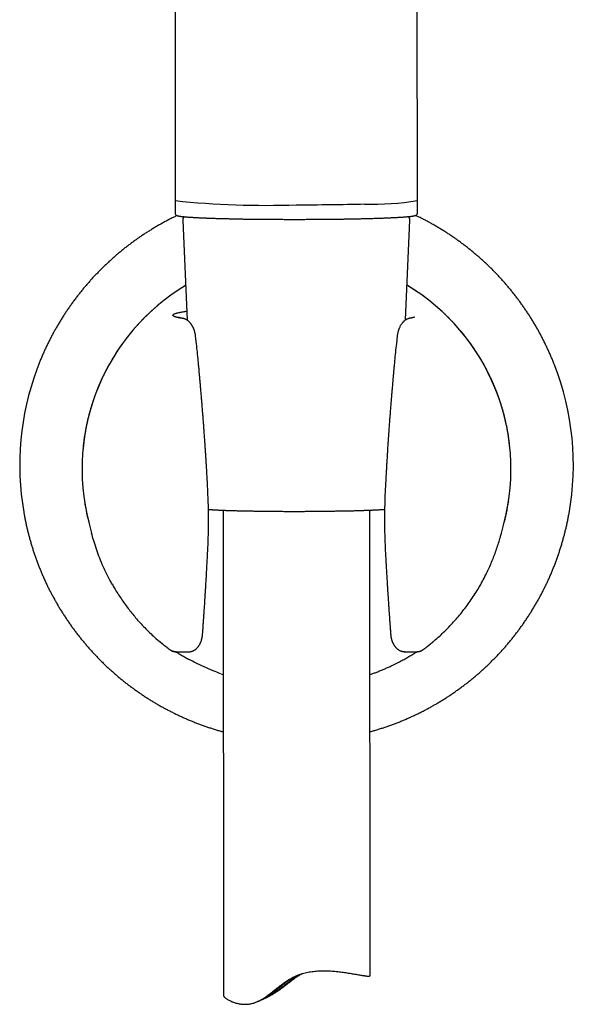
# Model space of a CAD drawing. Header units: millimetres. Extents: x 8 to 738, y 5 to 761.
# Tile 55 of 77: x 422 to 479, y 478 to 579. Entities that reach past the tile are written whole.
import ezdxf

# ---------------------------------------------------------------- set-up
doc = ezdxf.new("R2010")
doc.units = ezdxf.units.MM

msp = doc.modelspace()

# ---------------------------------------------------------------- linework, layer by layer
at = {"color": 7, "linetype": 'Continuous', "lineweight": 30}
for p, q in [((438.06, 625.36), (438.11, 560.4)), ((462.91, 560.42), (462.86, 625.38)), ((438.11, 560.6), (438.11, 559.1)), ((462.91, 559.12), (462.91, 560.62)), ((438.88, 558.38), (439.34, 548.16)), ((461.7, 548.18), (462.14, 558.4)), ((460.85, 546.54), (460.76, 545.76)), ((440.29, 545.75), (440.2, 546.53)), ((443.03, 528.7), (443.07, 478.96)), ((458.07, 481.03), (458.03, 528.71)), ((429.26, 527.45), (429.55, 526.35)), ((471.51, 526.34), (471.8, 527.44)), ((441.45, 524.64), (441.45, 524.64)), ((439.44, 514.19), (439.47, 514.19)), ((442.81, 511.94), (443.05, 511.85)), ((446.52, 478.37), (446.94, 478.56)), ((447.13, 478.64), (447.56, 478.83))]:
    msp.add_line(p, q, dxfattribs=at)
for centre, radius, start, end in [((447.35, 649.08), 89.16, 264.0536, 272.0328), ((450.54, 861.09), 301.11, 269.9942, 271.3263), ((458.41, 587.16), 27.12, 268.1001, 279.5523), ((450.51, 532.93), 21.94, 121.1011, 194.4545), ((450.55, 532.93), 21.94, 345.5055, 58.989), ((450.57, 533.32), 28.31, 349.9278, 21.2431), ((450.5, 533.32), 28.31, 159.7625, 189.8145), ((450.51, 532.97), 21.95, 188.716, 195.3529), ((450.56, 532.97), 21.95, 344.6765, 351.3138)]:
    msp.add_arc(centre, radius, start, end, dxfattribs=at)
for points, knots in [([(438.3, 558.87), (438.28, 558.86), (438.14, 558.8), (437.89, 558.67), (437.53, 558.49), (437.17, 558.3), (436.82, 558.11), (436.47, 557.91), (436.12, 557.71), (435.77, 557.5), (435.43, 557.29), (435.09, 557.08), (434.76, 556.85), (434.43, 556.63), (434.1, 556.4), (433.77, 556.16), (433.45, 555.92), (433.13, 555.68), (432.81, 555.43), (432.5, 555.17), (432.19, 554.92), (431.89, 554.65), (431.59, 554.39), (431.29, 554.12), (430.99, 553.84), (430.71, 553.56), (430.42, 553.28), (430.14, 552.99), (429.86, 552.7), (429.59, 552.41), (429.32, 552.11), (429.05, 551.8), (428.79, 551.5), (428.54, 551.19), (428.29, 550.87), (428.04, 550.56), (427.8, 550.24), (427.56, 549.91), (427.33, 549.58), (427.1, 549.25), (426.87, 548.92), (426.65, 548.58), (426.44, 548.24), (426.23, 547.9), (426.03, 547.55), (425.83, 547.2), (425.63, 546.85), (425.44, 546.5), (425.26, 546.14), (425.08, 545.78), (424.9, 545.42), (424.73, 545.05), (424.57, 544.69), (424.41, 544.32), (424.26, 543.94), (424.11, 543.57), (424, 543.29), (423.95, 543.14), (423.94, 543.11)], [0, 0, 0, 0, 0.002659, 0.021053, 0.039447, 0.05784, 0.076234, 0.094627, 0.113021, 0.131415, 0.149808, 0.168202, 0.186595, 0.204989, 0.223382, 0.241776, 0.260169, 0.278563, 0.296957, 0.31535, 0.333744, 0.352137, 0.370531, 0.388924, 0.407318, 0.425711, 0.444105, 0.462498, 0.480892, 0.499285, 0.517679, 0.536072, 0.554466, 0.572859, 0.591253, 0.609646, 0.62804, 0.646433, 0.664827, 0.68322, 0.701614, 0.720007, 0.738401, 0.756794, 0.775187, 0.793581, 0.811974, 0.830368, 0.848761, 0.867155, 0.885548, 0.903941, 0.922335, 0.940728, 0.959122, 0.977515, 0.995909, 1, 1, 1, 1]), ([(438.11, 559.1), (438.11, 559.1), (438.11, 559.08), (438.12, 559.06), (438.12, 559.02), (438.14, 559), (438.15, 558.97), (438.17, 558.95), (438.19, 558.93), (438.21, 558.92), (438.23, 558.91), (438.25, 558.89), (438.27, 558.88), (438.31, 558.87), (438.35, 558.86), (438.4, 558.84), (438.45, 558.83), (438.51, 558.82), (438.57, 558.81), (438.64, 558.8), (438.71, 558.79), (438.79, 558.78), (438.87, 558.77), (438.95, 558.76), (439.04, 558.75), (439.14, 558.75), (439.24, 558.74), (439.35, 558.73), (439.46, 558.72), (439.58, 558.71), (439.7, 558.7), (439.83, 558.7), (439.96, 558.69), (440.09, 558.68), (440.23, 558.67), (440.38, 558.66), (440.53, 558.66), (440.69, 558.65), (440.85, 558.64), (441.01, 558.64), (441.18, 558.63), (441.35, 558.62), (441.53, 558.61), (441.71, 558.61), (441.9, 558.6), (442.09, 558.6), (442.28, 558.59), (442.48, 558.58), (442.68, 558.58), (442.88, 558.57), (443.09, 558.57), (443.3, 558.56), (443.52, 558.56), (443.73, 558.55), (443.96, 558.55), (444.18, 558.54), (444.41, 558.54), (444.64, 558.53), (444.87, 558.53), (445.11, 558.52), (445.34, 558.52), (445.58, 558.52), (445.83, 558.51), (446.07, 558.51), (446.32, 558.51), (446.57, 558.5), (446.82, 558.5), (447.07, 558.5), (447.33, 558.5), (447.58, 558.49), (447.84, 558.49), (448.1, 558.49), (448.36, 558.49), (448.62, 558.49), (448.88, 558.49), (449.14, 558.49), (449.4, 558.48), (449.67, 558.48), (449.93, 558.48), (450.19, 558.48), (450.46, 558.48), (450.72, 558.48), (450.99, 558.48), (451.25, 558.48), (451.51, 558.49), (451.78, 558.49), (451.99, 558.49), (452.12, 558.49), (452.16, 558.49)], [0, 0, 0, 0, 0.00106, 0.00478, 0.008473, 0.012184, 0.015985, 0.019976, 0.024288, 0.029085, 0.034583, 0.041095, 0.049123, 0.059576, 0.074211, 0.088726, 0.102291, 0.116673, 0.130442, 0.143861, 0.157069, 0.170139, 0.183113, 0.196019, 0.208875, 0.221692, 0.23448, 0.247244, 0.25999, 0.272721, 0.285439, 0.298147, 0.310847, 0.323539, 0.336226, 0.348907, 0.361584, 0.374257, 0.386926, 0.399593, 0.412257, 0.424919, 0.437579, 0.450237, 0.462893, 0.475548, 0.488202, 0.500855, 0.513506, 0.526157, 0.538807, 0.551456, 0.564104, 0.576752, 0.589399, 0.602046, 0.614692, 0.627338, 0.639983, 0.652628, 0.665273, 0.677917, 0.690561, 0.703205, 0.715848, 0.728491, 0.741134, 0.753777, 0.76642, 0.779063, 0.791705, 0.804348, 0.81699, 0.829632, 0.842274, 0.854916, 0.867558, 0.8802, 0.892842, 0.905483, 0.918125, 0.930767, 0.943409, 0.956051, 0.968692, 0.981334, 0.993976, 1, 1, 1, 1]), ([(439.03, 558.76), (439.02, 558.75), (439.01, 558.74), (438.99, 558.71), (438.96, 558.68), (438.94, 558.64), (438.92, 558.59), (438.9, 558.54), (438.89, 558.49), (438.88, 558.43), (438.88, 558.4), (438.88, 558.38)], [0, 0, 0, 0, 0.047624, 0.164221, 0.27924, 0.393491, 0.507406, 0.633159, 0.7577, 0.880483, 1, 1, 1, 1]), ([(452.16, 558.49), (452.21, 558.49), (452.34, 558.49), (452.56, 558.49), (452.82, 558.49), (453.08, 558.49), (453.34, 558.5), (453.59, 558.5), (453.85, 558.5), (454.1, 558.5), (454.35, 558.51), (454.6, 558.51), (454.85, 558.51), (455.1, 558.52), (455.34, 558.52), (455.58, 558.53), (455.82, 558.53), (456.06, 558.53), (456.29, 558.54), (456.52, 558.54), (456.75, 558.55), (456.98, 558.55), (457.2, 558.56), (457.42, 558.56), (457.64, 558.57), (457.85, 558.57), (458.06, 558.58), (458.26, 558.59), (458.47, 558.59), (458.67, 558.6), (458.86, 558.6), (459.05, 558.61), (459.24, 558.62), (459.42, 558.62), (459.6, 558.63), (459.78, 558.64), (459.95, 558.65), (460.11, 558.65), (460.27, 558.66), (460.43, 558.67), (460.58, 558.68), (460.73, 558.68), (460.87, 558.69), (461.01, 558.7), (461.15, 558.71), (461.27, 558.72), (461.4, 558.72), (461.52, 558.73), (461.63, 558.74), (461.74, 558.75), (461.84, 558.76), (461.94, 558.77), (462.03, 558.78), (462.12, 558.79), (462.2, 558.79), (462.28, 558.8), (462.35, 558.81), (462.42, 558.82), (462.48, 558.83), (462.54, 558.84), (462.6, 558.85), (462.65, 558.87), (462.7, 558.88), (462.74, 558.89), (462.77, 558.91), (462.79, 558.92), (462.81, 558.93), (462.83, 558.95), (462.85, 558.97), (462.87, 558.99), (462.88, 559.01), (462.9, 559.04), (462.91, 559.07), (462.91, 559.1), (462.91, 559.12), (462.91, 559.12)], [0, 0, 0, 0, 0.007866, 0.022891, 0.037916, 0.052942, 0.067968, 0.082993, 0.098019, 0.113045, 0.128071, 0.143098, 0.158124, 0.173151, 0.188178, 0.203206, 0.218233, 0.233261, 0.24829, 0.263319, 0.278348, 0.293378, 0.308408, 0.323439, 0.33847, 0.353502, 0.368535, 0.383569, 0.398603, 0.413639, 0.428676, 0.443714, 0.458753, 0.473793, 0.488836, 0.50388, 0.518926, 0.533975, 0.549026, 0.56408, 0.579137, 0.594199, 0.609264, 0.624335, 0.639412, 0.654495, 0.669587, 0.684688, 0.6998, 0.714926, 0.730069, 0.745232, 0.760421, 0.775641, 0.790903, 0.806217, 0.821603, 0.837085, 0.852704, 0.868521, 0.884645, 0.901274, 0.918819, 0.938245, 0.94854, 0.957173, 0.964358, 0.970488, 0.975875, 0.980752, 0.985295, 0.98964, 0.994319, 0.998853, 1, 1, 1, 1]), ([(462.14, 558.4), (462.14, 558.41), (462.14, 558.44), (462.14, 558.49), (462.13, 558.54), (462.11, 558.59), (462.09, 558.63), (462.07, 558.67), (462.05, 558.71), (462.02, 558.75), (462.01, 558.76), (462, 558.77)], [0, 0, 0, 0, 0.0791554, 0.198833, 0.3169704, 0.4338352, 0.5497395, 0.6650394, 0.7801922, 0.8958543, 1, 1, 1, 1]), ([(476.95, 543.58), (476.93, 543.63), (476.86, 543.81), (476.74, 544.11), (476.58, 544.48), (476.42, 544.85), (476.25, 545.22), (476.08, 545.58), (475.91, 545.94), (475.72, 546.3), (475.54, 546.66), (475.35, 547.01), (475.15, 547.36), (474.95, 547.71), (474.74, 548.05), (474.53, 548.4), (474.31, 548.74), (474.09, 549.07), (473.86, 549.4), (473.63, 549.73), (473.4, 550.06), (473.16, 550.38), (472.91, 550.7), (472.66, 551.02), (472.41, 551.33), (472.15, 551.64), (471.89, 551.94), (471.62, 552.24), (471.35, 552.54), (471.08, 552.83), (470.8, 553.12), (470.52, 553.41), (470.23, 553.69), (469.94, 553.97), (469.64, 554.24), (469.34, 554.51), (469.04, 554.77), (468.73, 555.03), (468.42, 555.29), (468.11, 555.54), (467.79, 555.79), (467.47, 556.03), (467.15, 556.27), (466.82, 556.5), (466.49, 556.73), (466.15, 556.96), (465.82, 557.17), (465.48, 557.39), (465.13, 557.6), (464.79, 557.8), (464.44, 558), (464.09, 558.2), (463.73, 558.39), (463.37, 558.57), (463.04, 558.74), (462.82, 558.84), (462.72, 558.89)], [0, 0, 0, 0, 0.008276, 0.027059, 0.045842, 0.064625, 0.083408, 0.102191, 0.120973, 0.139756, 0.158539, 0.177322, 0.196105, 0.214888, 0.233671, 0.252453, 0.271236, 0.290019, 0.308802, 0.327585, 0.346368, 0.365151, 0.383934, 0.402717, 0.421499, 0.440282, 0.459065, 0.477848, 0.496631, 0.515414, 0.534197, 0.55298, 0.571763, 0.590546, 0.609329, 0.628112, 0.646895, 0.665678, 0.68446, 0.703243, 0.722026, 0.740809, 0.759592, 0.778375, 0.797158, 0.815941, 0.834724, 0.853507, 0.87229, 0.891073, 0.909856, 0.928639, 0.947422, 0.966205, 0.984988, 1, 1, 1, 1]), ([(439.18, 551.72), (439.09, 551.67), (438.91, 551.55), (438.62, 551.37), (438.33, 551.18), (438.03, 550.98), (437.74, 550.78), (437.46, 550.57), (437.17, 550.35), (436.89, 550.14), (436.62, 549.92), (436.35, 549.69), (436.08, 549.46), (435.81, 549.22), (435.55, 548.98), (435.3, 548.74), (435.04, 548.49), (434.79, 548.24), (434.55, 547.99), (434.31, 547.73), (434.07, 547.46), (433.84, 547.2), (433.61, 546.92), (433.39, 546.65), (433.17, 546.37), (432.95, 546.09), (432.74, 545.81), (432.54, 545.52), (432.34, 545.23), (432.14, 544.93), (431.95, 544.63), (431.76, 544.33), (431.58, 544.03), (431.41, 543.72), (431.23, 543.41), (431.07, 543.1), (430.91, 542.78), (430.75, 542.47), (430.6, 542.15), (430.45, 541.82), (430.31, 541.5), (430.18, 541.17), (430.05, 540.84), (429.92, 540.51), (429.8, 540.18), (429.69, 539.85), (429.58, 539.51), (429.47, 539.17), (429.38, 538.83), (429.28, 538.49), (429.2, 538.14), (429.12, 537.8), (429.04, 537.45), (428.97, 537.11), (428.91, 536.76), (428.85, 536.41), (428.79, 536.06), (428.75, 535.71), (428.7, 535.36), (428.68, 535.12), (428.67, 535.01), (428.67, 535.01)], [0, 0, 0, 0, 0.01472, 0.032004, 0.049289, 0.066574, 0.083859, 0.101143, 0.118428, 0.135713, 0.152997, 0.170282, 0.187567, 0.204852, 0.222136, 0.239421, 0.256706, 0.27399, 0.291275, 0.308559, 0.325844, 0.343129, 0.360413, 0.377698, 0.394983, 0.412267, 0.429552, 0.446836, 0.464121, 0.481406, 0.49869, 0.515975, 0.533259, 0.550544, 0.567828, 0.585113, 0.602398, 0.619682, 0.636967, 0.654251, 0.671536, 0.68882, 0.706105, 0.723389, 0.740674, 0.757958, 0.775243, 0.792527, 0.809812, 0.827096, 0.844381, 0.861665, 0.87895, 0.896234, 0.913519, 0.930803, 0.948088, 0.965372, 0.982657, 0.999941, 1, 1, 1, 1]), ([(472.37, 535.26), (472.36, 535.31), (472.35, 535.47), (472.31, 535.74), (472.27, 536.09), (472.21, 536.44), (472.15, 536.79), (472.09, 537.14), (472.02, 537.49), (471.94, 537.83), (471.86, 538.18), (471.77, 538.52), (471.68, 538.86), (471.58, 539.2), (471.48, 539.54), (471.37, 539.88), (471.25, 540.21), (471.13, 540.54), (471.01, 540.88), (470.88, 541.2), (470.74, 541.53), (470.6, 541.86), (470.45, 542.18), (470.3, 542.5), (470.14, 542.81), (469.98, 543.13), (469.81, 543.44), (469.64, 543.75), (469.46, 544.06), (469.28, 544.36), (469.1, 544.66), (468.9, 544.96), (468.71, 545.25), (468.51, 545.55), (468.3, 545.83), (468.09, 546.12), (467.87, 546.4), (467.66, 546.68), (467.43, 546.95), (467.2, 547.22), (466.97, 547.49), (466.73, 547.75), (466.49, 548.01), (466.25, 548.27), (466, 548.52), (465.74, 548.76), (465.49, 549.01), (465.23, 549.25), (464.96, 549.48), (464.69, 549.71), (464.42, 549.94), (464.14, 550.16), (463.86, 550.38), (463.58, 550.59), (463.29, 550.8), (463, 551), (462.71, 551.2), (462.41, 551.39), (462.13, 551.57), (461.94, 551.68), (461.86, 551.74)], [0, 0, 0, 0, 0.006444, 0.023919, 0.041395, 0.05887, 0.076346, 0.093821, 0.111297, 0.128772, 0.146248, 0.163723, 0.181199, 0.198675, 0.21615, 0.233626, 0.251101, 0.268577, 0.286052, 0.303528, 0.321003, 0.338479, 0.355954, 0.37343, 0.390906, 0.408381, 0.425857, 0.443332, 0.460808, 0.478283, 0.495759, 0.513235, 0.53071, 0.548186, 0.565662, 0.583137, 0.600613, 0.618088, 0.635564, 0.65304, 0.670515, 0.687991, 0.705467, 0.722942, 0.740418, 0.757894, 0.775369, 0.792845, 0.810321, 0.827796, 0.845272, 0.862748, 0.880224, 0.897699, 0.915175, 0.932651, 0.950127, 0.967602, 0.985078, 1, 1, 1, 1]), ([(438.71, 548.35), (438.65, 548.36), (438.53, 548.39), (438.38, 548.42), (438.24, 548.46), (438.13, 548.49), (438.04, 548.53), (437.97, 548.56), (437.92, 548.6), (437.89, 548.63), (437.88, 548.67), (437.89, 548.71), (437.93, 548.74), (437.98, 548.78), (438.05, 548.81), (438.15, 548.85), (438.26, 548.88), (438.39, 548.92), (438.55, 548.95), (438.72, 548.99), (438.91, 549.02), (439.1, 549.05), (439.24, 549.07), (439.3, 549.08)], [0, 0, 0, 0, 0.048179, 0.096326, 0.144527, 0.192867, 0.241429, 0.290297, 0.338409, 0.386433, 0.434446, 0.482525, 0.530748, 0.579189, 0.627584, 0.67577, 0.723823, 0.771822, 0.819841, 0.86796, 0.916754, 0.965246, 1, 1, 1, 1]), ([(438.89, 548.34), (438.87, 548.34), (438.83, 548.35), (438.78, 548.36), (438.73, 548.37), (438.7, 548.38), (438.67, 548.38), (438.64, 548.39), (438.62, 548.39), (438.6, 548.4), (438.58, 548.4), (438.57, 548.41), (438.55, 548.41), (438.53, 548.42), (438.51, 548.42), (438.5, 548.42), (438.49, 548.43), (438.48, 548.43), (438.47, 548.43), (438.46, 548.44), (438.45, 548.44), (438.43, 548.45), (438.43, 548.45), (438.43, 548.45), (438.43, 548.45)], [0, 0, 0, 0, 0.076387, 0.145236, 0.206557, 0.260353, 0.306776, 0.348783, 0.387503, 0.420107, 0.450343, 0.483338, 0.520674, 0.562359, 0.605878, 0.64391, 0.675967, 0.70367, 0.73433, 0.768836, 0.805806, 0.896028, 0.990319, 1, 1, 1, 1]), ([(440.2, 546.53), (440.19, 546.58), (440.18, 546.68), (440.15, 546.81), (440.12, 546.92), (440.1, 547.01), (440.08, 547.09), (440.05, 547.16), (440.03, 547.23), (440, 547.3), (439.97, 547.36), (439.94, 547.43), (439.91, 547.49), (439.88, 547.55), (439.84, 547.61), (439.81, 547.67), (439.77, 547.73), (439.73, 547.79), (439.67, 547.87), (439.59, 547.95), (439.49, 548.04), (439.39, 548.13), (439.29, 548.19), (439.22, 548.22), (439.18, 548.25), (439.13, 548.27), (439.09, 548.28), (439.06, 548.3), (439.03, 548.3), (439.01, 548.31), (439, 548.31), (438.99, 548.31), (438.99, 548.31), (438.98, 548.32), (438.98, 548.32), (438.98, 548.32), (438.97, 548.32), (438.96, 548.32), (438.95, 548.32), (438.93, 548.33), (438.91, 548.34), (438.89, 548.34), (438.89, 548.34)], [0, 0, 0, 0, 0.058192, 0.109983, 0.154225, 0.190203, 0.21759, 0.245568, 0.27572, 0.308157, 0.338586, 0.364286, 0.39235, 0.425, 0.454186, 0.479153, 0.512078, 0.547842, 0.575101, 0.637332, 0.687524, 0.754329, 0.806944, 0.828886, 0.851597, 0.874455, 0.889587, 0.902804, 0.913447, 0.92148, 0.924878, 0.928139, 0.934373, 0.936668, 0.937706, 0.938744, 0.941041, 0.943935, 0.95217, 0.964135, 0.980041, 1, 1, 1, 1]), ([(462.15, 548.36), (462.15, 548.36), (462.13, 548.35), (462.11, 548.35), (462.09, 548.34), (462.08, 548.34), (462.07, 548.34), (462.06, 548.33), (462.06, 548.33), (462.05, 548.33), (462.05, 548.33), (462.05, 548.33), (462.04, 548.33), (462.03, 548.33), (462.01, 548.32), (461.98, 548.31), (461.95, 548.3), (461.9, 548.28), (461.84, 548.25), (461.77, 548.22), (461.71, 548.18), (461.65, 548.14), (461.59, 548.1), (461.54, 548.05), (461.5, 548.01), (461.45, 547.97), (461.4, 547.92), (461.34, 547.84), (461.27, 547.75), (461.19, 547.63), (461.13, 547.51), (461.08, 547.4), (461.04, 547.31), (461.01, 547.24), (460.99, 547.17), (460.96, 547.1), (460.94, 547.03), (460.92, 546.94), (460.89, 546.83), (460.87, 546.69), (460.85, 546.6), (460.85, 546.54)], [0, 0, 0, 0, 0.01996, 0.035867, 0.047834, 0.05607, 0.058966, 0.061263, 0.062301, 0.063339, 0.065634, 0.071868, 0.075129, 0.078526, 0.086558, 0.097202, 0.110417, 0.125544, 0.159818, 0.193049, 0.220473, 0.245665, 0.282957, 0.312537, 0.335464, 0.362698, 0.39364, 0.424932, 0.487968, 0.545843, 0.60768, 0.661407, 0.691837, 0.724274, 0.754428, 0.782405, 0.809793, 0.845772, 0.890015, 0.941807, 1, 1, 1, 1]), ([(462.61, 548.47), (462.61, 548.47), (462.61, 548.47), (462.61, 548.46), (462.6, 548.46), (462.59, 548.46), (462.58, 548.46), (462.57, 548.45), (462.56, 548.45), (462.55, 548.45), (462.54, 548.44), (462.52, 548.44), (462.5, 548.43), (462.49, 548.43), (462.47, 548.42), (462.45, 548.42), (462.43, 548.41), (462.41, 548.41), (462.38, 548.4), (462.35, 548.4), (462.31, 548.39), (462.27, 548.38), (462.21, 548.37), (462.17, 548.36), (462.15, 548.36)], [0, 0, 0, 0, 0.02933, 0.079305, 0.128198, 0.175894, 0.222381, 0.26597, 0.303632, 0.331111, 0.363798, 0.40223, 0.445245, 0.485425, 0.521427, 0.559123, 0.595506, 0.635711, 0.67974, 0.728104, 0.78341, 0.847159, 0.919352, 1, 1, 1, 1]), ([(440.47, 543.98), (440.44, 544.28), (440.39, 544.87), (440.32, 545.45), (440.29, 545.75)], [0, 0, 0, 0, 0.499706, 1, 1, 1, 1]), ([(460.76, 545.76), (460.72, 545.47), (460.66, 544.88), (460.6, 544.29), (460.57, 544)], [0, 0, 0, 0, 0.5002936, 1, 1, 1, 1]), ([(441.45, 530.78), (441.44, 530.97), (441.42, 531.36), (441.39, 531.93), (441.36, 532.47), (441.33, 532.99), (441.3, 533.48), (441.27, 533.94), (441.24, 534.36), (441.21, 534.76), (441.19, 535.13), (441.17, 535.48), (441.14, 535.81), (441.12, 536.12), (441.1, 536.4), (441.08, 536.67), (441.06, 536.92), (441.04, 537.26), (441.01, 537.69), (440.97, 538.18), (440.93, 538.66), (440.9, 539.12), (440.86, 539.59), (440.82, 540.07), (440.78, 540.54), (440.74, 540.96), (440.71, 541.35), (440.69, 541.63), (440.67, 541.81), (440.66, 541.92), (440.65, 542.02), (440.64, 542.12), (440.63, 542.2), (440.63, 542.27), (440.62, 542.33), (440.62, 542.37), (440.62, 542.4), (440.62, 542.42), (440.61, 542.43), (440.61, 542.45), (440.61, 542.47), (440.61, 542.52), (440.6, 542.58), (440.59, 542.66), (440.58, 542.76), (440.57, 542.88), (440.56, 543.02), (440.55, 543.18), (440.53, 543.36), (440.51, 543.55), (440.49, 543.76), (440.48, 543.91), (440.47, 543.98)], [0, 0, 0, 0, 0.0447625, 0.0876383, 0.1286275, 0.1677303, 0.204947, 0.2402777, 0.2718622, 0.3017703, 0.3300021, 0.3565576, 0.3814366, 0.4046391, 0.426165, 0.4460141, 0.464924, 0.4840561, 0.5223261, 0.5615101, 0.5959762, 0.6311216, 0.6669478, 0.7033683, 0.7389131, 0.7730559, 0.800652, 0.8272583, 0.8354158, 0.8434755, 0.8514374, 0.8589454, 0.8654103, 0.8705625, 0.874771, 0.8780358, 0.8798649, 0.8811647, 0.8819958, 0.8833644, 0.8852705, 0.8877143, 0.8927428, 0.8991479, 0.9069299, 0.9160892, 0.9266263, 0.9385416, 0.9518359, 0.9665098, 0.9825642, 1, 1, 1, 1]), ([(460.57, 544), (460.57, 543.91), (460.55, 543.75), (460.53, 543.52), (460.51, 543.32), (460.49, 543.14), (460.48, 542.98), (460.47, 542.84), (460.46, 542.73), (460.45, 542.65), (460.45, 542.59), (460.44, 542.55), (460.44, 542.53), (460.44, 542.5), (460.43, 542.46), (460.43, 542.39), (460.42, 542.3), (460.41, 542.19), (460.4, 542.08), (460.39, 541.96), (460.38, 541.83), (460.37, 541.69), (460.35, 541.52), (460.34, 541.31), (460.31, 541.07), (460.29, 540.82), (460.26, 540.47), (460.23, 540.01), (460.18, 539.45), (460.15, 539.02), (460.12, 538.71), (460.11, 538.5), (460.09, 538.28), (460.07, 538.05), (460.05, 537.8), (460.03, 537.53), (460.01, 537.24), (459.99, 536.91), (459.96, 536.56), (459.94, 536.19), (459.91, 535.79), (459.88, 535.38), (459.85, 534.95), (459.83, 534.49), (459.8, 534.02), (459.77, 533.52), (459.74, 533.01), (459.71, 532.48), (459.68, 531.93), (459.65, 531.37), (459.63, 530.98), (459.62, 530.79)], [0, 0, 0, 0, 0.019226, 0.036642, 0.052248, 0.066046, 0.078037, 0.088221, 0.0966, 0.103173, 0.107133, 0.109937, 0.11167, 0.11335, 0.115282, 0.121338, 0.128848, 0.13699, 0.14566, 0.154858, 0.164582, 0.174834, 0.185614, 0.203617, 0.222469, 0.241158, 0.259645, 0.302857, 0.344933, 0.385876, 0.400975, 0.416233, 0.432681, 0.450402, 0.469393, 0.489656, 0.51119, 0.536345, 0.563037, 0.591267, 0.621034, 0.652338, 0.68518, 0.719559, 0.755476, 0.79293, 0.831922, 0.871715, 0.912993, 0.955754, 1, 1, 1, 1]), ([(441.45, 524.64), (441.47, 524.98), (441.5, 525.66), (441.52, 526.69), (441.53, 527.71), (441.52, 528.73), (441.49, 529.75), (441.46, 530.44), (441.45, 530.78)], [0, 0, 0, 0, 0.16716, 0.333909, 0.500405, 0.666811, 0.833289, 1, 1, 1, 1]), ([(459.62, 530.79), (459.6, 530.45), (459.57, 529.77), (459.55, 528.74), (459.54, 527.72), (459.55, 526.7), (459.58, 525.68), (459.61, 525), (459.62, 524.65)], [0, 0, 0, 0, 0.166711, 0.333189, 0.499595, 0.666091, 0.83284, 1, 1, 1, 1]), ([(422.6, 528.49), (422.62, 528.38), (422.67, 528.14), (422.74, 527.76), (422.82, 527.37), (422.91, 526.98), (423, 526.58), (423.1, 526.19), (423.2, 525.81), (423.31, 525.42), (423.43, 525.03), (423.55, 524.65), (423.67, 524.27), (423.8, 523.89), (423.94, 523.51), (424.08, 523.13), (424.23, 522.76), (424.38, 522.39), (424.54, 522.02), (424.7, 521.65), (424.87, 521.29), (425.04, 520.92), (425.22, 520.56), (425.41, 520.2), (425.6, 519.85), (425.79, 519.5), (425.99, 519.15), (426.19, 518.8), (426.4, 518.46), (426.61, 518.12), (426.83, 517.78), (427.06, 517.44), (427.28, 517.11), (427.52, 516.78), (427.75, 516.46), (427.99, 516.14), (428.24, 515.82), (428.49, 515.51), (428.75, 515.19), (429.01, 514.89), (429.27, 514.58), (429.54, 514.28), (429.81, 513.99), (430.09, 513.7), (430.37, 513.41), (430.65, 513.12), (430.94, 512.84), (431.23, 512.57), (431.53, 512.3), (431.83, 512.03), (432.13, 511.77), (432.44, 511.51), (432.75, 511.25), (433.07, 511), (433.39, 510.76), (433.71, 510.52), (434.04, 510.28), (434.36, 510.05), (434.7, 509.82), (435.03, 509.6), (435.37, 509.38), (435.71, 509.17), (436.06, 508.96), (436.4, 508.76), (436.75, 508.56), (437.11, 508.37), (437.46, 508.18), (437.82, 508), (438.18, 507.82), (438.54, 507.65), (438.91, 507.48), (439.28, 507.32), (439.65, 507.16), (440.02, 507.01), (440.4, 506.86), (440.77, 506.72), (441.15, 506.59), (441.53, 506.46), (441.91, 506.33), (442.3, 506.21), (442.68, 506.1), (442.93, 506.03), (443.05, 506)], [0, 0, 0, 0, 0.010618, 0.02315, 0.035682, 0.048214, 0.060746, 0.073278, 0.08581, 0.098343, 0.110875, 0.123407, 0.135939, 0.148471, 0.161003, 0.173535, 0.186068, 0.1986, 0.211132, 0.223664, 0.236196, 0.248729, 0.261261, 0.273793, 0.286325, 0.298857, 0.31139, 0.323922, 0.336454, 0.348986, 0.361519, 0.374051, 0.386583, 0.399115, 0.411648, 0.42418, 0.436712, 0.449244, 0.461777, 0.474309, 0.486841, 0.499373, 0.511906, 0.524438, 0.53697, 0.549503, 0.562035, 0.574567, 0.5871, 0.599632, 0.612164, 0.624697, 0.637229, 0.649761, 0.662294, 0.674826, 0.687358, 0.699891, 0.712423, 0.724956, 0.737488, 0.75002, 0.762553, 0.775085, 0.787618, 0.80015, 0.812682, 0.825215, 0.837747, 0.85028, 0.862812, 0.875345, 0.887877, 0.90041, 0.912942, 0.925474, 0.938007, 0.950539, 0.963072, 0.975604, 0.988137, 1, 1, 1, 1]), ([(441.51, 528.78), (441.54, 528.78), (441.61, 528.77), (441.71, 528.77), (441.82, 528.76), (441.94, 528.75), (442.07, 528.74), (442.19, 528.74), (442.33, 528.73), (442.46, 528.72), (442.61, 528.72), (442.75, 528.71), (442.9, 528.7), (443.06, 528.7), (443.22, 528.69), (443.38, 528.68), (443.55, 528.68), (443.72, 528.67), (443.9, 528.67), (444.08, 528.66), (444.26, 528.66), (444.44, 528.65), (444.63, 528.65), (444.83, 528.64), (445.02, 528.64), (445.22, 528.63), (445.43, 528.63), (445.63, 528.62), (445.84, 528.62), (446.05, 528.62), (446.26, 528.61), (446.48, 528.61), (446.7, 528.61), (446.92, 528.6), (447.14, 528.6), (447.37, 528.6), (447.59, 528.6), (447.82, 528.59), (448.05, 528.59), (448.28, 528.59), (448.51, 528.59), (448.75, 528.59), (448.98, 528.59), (449.22, 528.58), (449.45, 528.58), (449.69, 528.58), (449.93, 528.58), (450.16, 528.58), (450.4, 528.58), (450.64, 528.58), (450.88, 528.58), (451.12, 528.58), (451.35, 528.58), (451.59, 528.59), (451.83, 528.59), (452.06, 528.59), (452.3, 528.59), (452.53, 528.59), (452.76, 528.59), (452.99, 528.6), (453.22, 528.6), (453.45, 528.6), (453.68, 528.6), (453.9, 528.61), (454.12, 528.61), (454.35, 528.61), (454.56, 528.62), (454.78, 528.62), (454.99, 528.62), (455.21, 528.63), (455.41, 528.63), (455.62, 528.64), (455.82, 528.64), (456.02, 528.64), (456.22, 528.65), (456.41, 528.65), (456.6, 528.66), (456.79, 528.67), (456.97, 528.67), (457.15, 528.68), (457.33, 528.68), (457.5, 528.69), (457.67, 528.69), (457.83, 528.7), (457.99, 528.71), (458.15, 528.71), (458.3, 528.72), (458.44, 528.73), (458.59, 528.73), (458.72, 528.74), (458.86, 528.75), (458.99, 528.75), (459.11, 528.76), (459.23, 528.77), (459.34, 528.78), (459.45, 528.78), (459.52, 528.79), (459.55, 528.79)], [0, 0, 0, 0, 0.008841, 0.019578, 0.03028, 0.040954, 0.051606, 0.062239, 0.072857, 0.083462, 0.094055, 0.10464, 0.115216, 0.125785, 0.136348, 0.146905, 0.157458, 0.168007, 0.178552, 0.189094, 0.199633, 0.21017, 0.220704, 0.231236, 0.241766, 0.252295, 0.262822, 0.273348, 0.283872, 0.294395, 0.304918, 0.315439, 0.32596, 0.33648, 0.346999, 0.357517, 0.368035, 0.378552, 0.389069, 0.399586, 0.410102, 0.420618, 0.431134, 0.441649, 0.452164, 0.462679, 0.473194, 0.483709, 0.494223, 0.504738, 0.515253, 0.525767, 0.536282, 0.546797, 0.557312, 0.567827, 0.578342, 0.588857, 0.599373, 0.609889, 0.620405, 0.630922, 0.641439, 0.651957, 0.662475, 0.672994, 0.683513, 0.694034, 0.704554, 0.715076, 0.725599, 0.736123, 0.746648, 0.757174, 0.767702, 0.778231, 0.788762, 0.799294, 0.809829, 0.820367, 0.830906, 0.841449, 0.851995, 0.862545, 0.873099, 0.883657, 0.894221, 0.904791, 0.915368, 0.925954, 0.936548, 0.947154, 0.957773, 0.968407, 0.97906, 0.989735, 1, 1, 1, 1]), ([(458.05, 506.01), (458.09, 506.02), (458.26, 506.06), (458.56, 506.15), (458.94, 506.27), (459.33, 506.39), (459.71, 506.52), (460.09, 506.65), (460.47, 506.79), (460.84, 506.93), (461.22, 507.08), (461.59, 507.23), (461.96, 507.39), (462.32, 507.56), (462.69, 507.73), (463.05, 507.9), (463.41, 508.08), (463.77, 508.27), (464.12, 508.46), (464.47, 508.65), (464.82, 508.85), (465.17, 509.06), (465.51, 509.27), (465.85, 509.48), (466.19, 509.7), (466.52, 509.93), (466.85, 510.16), (467.18, 510.39), (467.5, 510.63), (467.82, 510.87), (468.14, 511.12), (468.46, 511.37), (468.77, 511.63), (469.07, 511.89), (469.37, 512.15), (469.67, 512.42), (469.97, 512.7), (470.26, 512.97), (470.54, 513.26), (470.83, 513.54), (471.11, 513.83), (471.38, 514.13), (471.65, 514.42), (471.92, 514.72), (472.18, 515.03), (472.44, 515.34), (472.69, 515.65), (472.94, 515.97), (473.18, 516.29), (473.42, 516.61), (473.66, 516.94), (473.89, 517.27), (474.11, 517.6), (474.33, 517.94), (474.55, 518.27), (474.76, 518.62), (474.97, 518.96), (475.17, 519.31), (475.37, 519.66), (475.56, 520.01), (475.74, 520.37), (475.92, 520.73), (476.1, 521.09), (476.27, 521.45), (476.44, 521.82), (476.6, 522.19), (476.75, 522.56), (476.9, 522.93), (477.05, 523.31), (477.19, 523.69), (477.32, 524.06), (477.45, 524.45), (477.57, 524.83), (477.69, 525.21), (477.8, 525.6), (477.91, 525.99), (478.01, 526.38), (478.11, 526.77), (478.2, 527.16), (478.28, 527.55), (478.36, 527.94), (478.41, 528.22), (478.44, 528.36), (478.44, 528.37)], [0, 0, 0, 0, 0.003977, 0.016574, 0.029172, 0.04177, 0.054367, 0.066965, 0.079562, 0.09216, 0.104758, 0.117355, 0.129953, 0.142551, 0.155148, 0.167746, 0.180343, 0.192941, 0.205538, 0.218136, 0.230734, 0.243331, 0.255929, 0.268526, 0.281124, 0.293721, 0.306319, 0.318917, 0.331514, 0.344112, 0.356709, 0.369307, 0.381904, 0.394502, 0.407099, 0.419697, 0.432294, 0.444892, 0.457489, 0.470087, 0.482684, 0.495282, 0.507879, 0.520476, 0.533074, 0.545671, 0.558269, 0.570866, 0.583464, 0.596061, 0.608658, 0.621256, 0.633853, 0.646451, 0.659048, 0.671645, 0.684243, 0.69684, 0.709438, 0.722035, 0.734632, 0.74723, 0.759827, 0.772424, 0.785022, 0.797619, 0.810216, 0.822814, 0.835411, 0.848008, 0.860606, 0.873203, 0.8858, 0.898398, 0.910995, 0.923592, 0.93619, 0.948787, 0.961384, 0.973981, 0.986579, 0.999176, 1, 1, 1, 1]), ([(431.66, 521.12), (431.58, 521.26), (431.36, 521.66), (431.01, 522.34), (430.64, 523.15), (430.3, 523.98), (430, 524.82), (429.75, 525.61), (429.61, 526.13), (429.55, 526.36)], [0, 0, 0, 0, 0.085893, 0.243851, 0.401809, 0.559767, 0.717725, 0.875683, 1, 1, 1, 1]), ([(470, 522.25), (470.02, 522.29), (470.13, 522.52), (470.33, 522.95), (470.58, 523.53), (470.81, 524.13), (471.03, 524.73), (471.23, 525.34), (471.39, 525.87), (471.48, 526.21), (471.51, 526.34)], [0, 0, 0, 0, 0.029637, 0.176026, 0.322414, 0.468803, 0.615191, 0.761579, 0.907968, 1, 1, 1, 1]), ([(440.91, 515.98), (440.92, 516.04), (440.93, 516.15), (440.94, 516.3), (440.95, 516.44), (440.96, 516.56), (440.96, 516.66), (440.97, 516.74), (440.97, 516.79), (440.97, 516.83), (440.98, 516.86), (440.98, 516.89), (440.98, 516.92), (440.98, 516.97), (440.99, 517.02), (440.99, 517.09), (441, 517.16), (441, 517.26), (441.01, 517.38), (441.02, 517.53), (441.04, 517.71), (441.05, 517.9), (441.06, 518.12), (441.08, 518.36), (441.1, 518.62), (441.12, 518.91), (441.14, 519.21), (441.16, 519.53), (441.18, 519.87), (441.2, 520.24), (441.23, 520.62), (441.25, 521.03), (441.28, 521.47), (441.31, 521.93), (441.33, 522.43), (441.36, 522.95), (441.39, 523.49), (441.42, 524.06), (441.44, 524.44), (441.45, 524.64)], [0, 0, 0, 0, 0.020042, 0.037969, 0.053782, 0.067481, 0.079067, 0.08854, 0.094259, 0.098789, 0.102132, 0.104287, 0.108532, 0.113798, 0.120176, 0.127665, 0.136265, 0.145977, 0.161129, 0.178743, 0.198925, 0.221672, 0.246985, 0.274862, 0.305302, 0.33762, 0.372397, 0.409632, 0.449326, 0.491475, 0.536081, 0.58314, 0.632654, 0.687155, 0.744348, 0.804229, 0.866799, 0.932057, 1, 1, 1, 1]), ([(459.62, 524.65), (459.63, 524.47), (459.65, 524.11), (459.68, 523.58), (459.71, 523.08), (459.73, 522.6), (459.76, 522.14), (459.79, 521.7), (459.81, 521.28), (459.84, 520.88), (459.86, 520.5), (459.88, 520.13), (459.91, 519.79), (459.93, 519.47), (459.95, 519.18), (459.96, 518.92), (459.98, 518.7), (459.99, 518.51), (460, 518.33), (460.02, 518.17), (460.03, 518.02), (460.04, 517.87), (460.05, 517.73), (460.06, 517.61), (460.06, 517.52), (460.07, 517.45), (460.07, 517.37), (460.08, 517.31), (460.08, 517.24), (460.09, 517.17), (460.09, 517.09), (460.1, 517), (460.11, 516.88), (460.12, 516.74), (460.13, 516.59), (460.14, 516.41), (460.16, 516.21), (460.17, 516.07), (460.17, 516)], [0, 0, 0, 0, 0.063215, 0.123907, 0.182074, 0.237716, 0.290831, 0.341418, 0.389476, 0.435005, 0.479987, 0.522191, 0.561615, 0.598258, 0.632119, 0.663197, 0.687486, 0.709752, 0.729994, 0.748382, 0.76596, 0.782905, 0.799218, 0.814897, 0.823572, 0.83204, 0.840301, 0.848355, 0.856203, 0.863843, 0.87234, 0.883261, 0.896619, 0.912415, 0.930651, 0.951326, 0.974442, 1, 1, 1, 1]), ([(464.64, 515.32), (464.82, 515.48), (465.2, 515.81), (465.73, 516.32), (466.25, 516.84), (466.75, 517.39), (467.23, 517.95), (467.68, 518.52), (468.12, 519.1), (468.53, 519.69), (468.93, 520.31), (469.31, 520.93), (469.66, 521.58), (469.89, 522.02), (470, 522.25), (470, 522.25)], [0, 0, 0, 0, 0.08372, 0.16744, 0.251162, 0.334886, 0.418615, 0.500852, 0.583091, 0.665332, 0.747572, 0.831306, 0.915037, 0.998764, 1, 1, 1, 1]), ([(431.66, 521.12), (431.7, 521.05), (431.85, 520.77), (432.12, 520.33), (432.48, 519.78), (432.83, 519.27), (433.19, 518.77), (433.57, 518.28), (433.96, 517.8), (434.39, 517.31), (434.86, 516.8), (435.37, 516.28), (435.9, 515.78), (436.26, 515.46), (436.45, 515.3)], [0, 0, 0, 0, 0.0294622, 0.1256417, 0.20725, 0.288858, 0.3704657, 0.4520733, 0.5336803, 0.615287, 0.7114651, 0.8076432, 0.9038213, 1, 1, 1, 1]), ([(436.45, 515.3), (436.5, 515.26), (436.59, 515.18), (436.72, 515.07), (436.84, 514.97), (436.96, 514.88), (437.06, 514.8), (437.16, 514.72), (437.25, 514.66), (437.33, 514.59), (437.4, 514.54), (437.45, 514.5), (437.49, 514.47), (437.53, 514.45), (437.56, 514.42), (437.6, 514.4), (437.64, 514.37), (437.67, 514.35), (437.71, 514.33), (437.74, 514.31), (437.78, 514.29), (437.82, 514.27), (437.89, 514.25), (437.97, 514.22), (438.08, 514.2), (438.16, 514.2), (438.2, 514.2)], [0, 0, 0, 0, 0.077799, 0.150672, 0.218782, 0.282322, 0.341088, 0.394812, 0.452557, 0.503476, 0.54756, 0.584807, 0.615358, 0.641371, 0.669135, 0.699461, 0.732545, 0.766117, 0.783293, 0.798505, 0.814013, 0.835817, 0.865438, 0.902845, 0.947845, 1, 1, 1, 1]), ([(437.4, 514.54), (437.39, 514.55), (437.35, 514.57), (437.28, 514.63), (437.17, 514.71), (437.03, 514.82), (436.84, 514.97), (436.65, 515.13), (436.52, 515.24), (436.45, 515.3)], [0, 0, 0, 0, 0.0511219, 0.142265, 0.2367308, 0.4168944, 0.6023704, 0.7959257, 1, 1, 1, 1]), ([(439.47, 514.19), (439.5, 514.19), (439.56, 514.2), (439.65, 514.21), (439.72, 514.22), (439.78, 514.24), (439.83, 514.25), (439.86, 514.26), (439.89, 514.28), (439.92, 514.29), (439.97, 514.31), (440.02, 514.34), (440.08, 514.37), (440.14, 514.41), (440.19, 514.45), (440.25, 514.49), (440.31, 514.55), (440.36, 514.6), (440.41, 514.65), (440.45, 514.7), (440.49, 514.75), (440.53, 514.8), (440.56, 514.86), (440.6, 514.92), (440.64, 514.99), (440.68, 515.07), (440.72, 515.15), (440.75, 515.22), (440.78, 515.3), (440.8, 515.38), (440.82, 515.45), (440.84, 515.52), (440.85, 515.58), (440.87, 515.63), (440.88, 515.68), (440.88, 515.74), (440.9, 515.8), (440.91, 515.89), (440.91, 515.95), (440.91, 515.98)], [0, 0, 0, 0, 0.036717, 0.069383, 0.097387, 0.120264, 0.137711, 0.150122, 0.161399, 0.172395, 0.193859, 0.218773, 0.247778, 0.275057, 0.301552, 0.330795, 0.367943, 0.400211, 0.425481, 0.453082, 0.481167, 0.506612, 0.533355, 0.56269, 0.598108, 0.636937, 0.669208, 0.700662, 0.73573, 0.766934, 0.796722, 0.822316, 0.844606, 0.867477, 0.88638, 0.906266, 0.931163, 0.962578, 1, 1, 1, 1]), ([(460.17, 516), (460.18, 515.97), (460.18, 515.92), (460.19, 515.85), (460.19, 515.8), (460.2, 515.74), (460.22, 515.66), (460.24, 515.57), (460.26, 515.48), (460.28, 515.4), (460.31, 515.33), (460.33, 515.26), (460.36, 515.19), (460.39, 515.12), (460.42, 515.06), (460.44, 515.02), (460.46, 514.98), (460.48, 514.94), (460.5, 514.91), (460.53, 514.86), (460.56, 514.81), (460.6, 514.76), (460.64, 514.72), (460.68, 514.67), (460.72, 514.62), (460.76, 514.58), (460.79, 514.55), (460.82, 514.52), (460.85, 514.5), (460.89, 514.47), (460.93, 514.44), (460.97, 514.41), (461, 514.39), (461.03, 514.37), (461.07, 514.35), (461.11, 514.33), (461.15, 514.31), (461.18, 514.3), (461.21, 514.29), (461.25, 514.27), (461.29, 514.26), (461.36, 514.24), (461.43, 514.22), (461.52, 514.21), (461.59, 514.21), (461.62, 514.21)], [0, 0, 0, 0, 0.032446, 0.056462, 0.073056, 0.090744, 0.123644, 0.160972, 0.199955, 0.231889, 0.261968, 0.286714, 0.318057, 0.34997, 0.376806, 0.39925, 0.414491, 0.429104, 0.448408, 0.471406, 0.494545, 0.522367, 0.545283, 0.571497, 0.600698, 0.625761, 0.642899, 0.658155, 0.673025, 0.691948, 0.714919, 0.734443, 0.749274, 0.761396, 0.778132, 0.800092, 0.821212, 0.833458, 0.843038, 0.856047, 0.874707, 0.898853, 0.928137, 0.962063, 1, 1, 1, 1]), ([(462.89, 514.22), (462.93, 514.22), (463.01, 514.22), (463.11, 514.24), (463.2, 514.27), (463.26, 514.29), (463.31, 514.31), (463.35, 514.33), (463.38, 514.35), (463.41, 514.36), (463.43, 514.38), (463.46, 514.4), (463.48, 514.41), (463.51, 514.43), (463.55, 514.46), (463.59, 514.49), (463.64, 514.52), (463.69, 514.56), (463.76, 514.61), (463.84, 514.68), (463.93, 514.74), (464.03, 514.82), (464.13, 514.9), (464.24, 514.99), (464.37, 515.09), (464.5, 515.2), (464.59, 515.28), (464.64, 515.32)], [0, 0, 0, 0, 0.052154, 0.097152, 0.134558, 0.164176, 0.185979, 0.201484, 0.216695, 0.234021, 0.254655, 0.276512, 0.297216, 0.316816, 0.352278, 0.384669, 0.415218, 0.452463, 0.496545, 0.547461, 0.605203, 0.658925, 0.717689, 0.781226, 0.849334, 0.922203, 1, 1, 1, 1]), ([(463.6, 514.5), (463.61, 514.5), (463.63, 514.52), (463.67, 514.55), (463.73, 514.59), (463.8, 514.64), (463.88, 514.7), (463.96, 514.76), (464.03, 514.82), (464.1, 514.88), (464.18, 514.94), (464.26, 515), (464.35, 515.08), (464.45, 515.16), (464.54, 515.24), (464.61, 515.29), (464.64, 515.32)], [0, 0, 0, 0, 0.036525, 0.087841, 0.140874, 0.224224, 0.31287, 0.378015, 0.444568, 0.512727, 0.582675, 0.654582, 0.739767, 0.825578, 0.912247, 1, 1, 1, 1]), ([(462.88, 514.21), (462.92, 514.21), (462.99, 514.21), (463.11, 514.24), (463.19, 514.26), (463.24, 514.28), (463.24, 514.28)], [0, 0, 0, 0, 0.299632, 0.618788, 0.939505, 1, 1, 1, 1]), ([(438.22, 514.19), (438.18, 514.19), (438.1, 514.2), (437.98, 514.22), (437.89, 514.24), (437.85, 514.26), (437.84, 514.26)], [0, 0, 0, 0, 0.310511, 0.624763, 0.940554, 1, 1, 1, 1]), ([(438.19, 514.19), (438.19, 514.19), (438.21, 514.18), (438.25, 514.16), (438.33, 514.11), (438.44, 514.04), (438.59, 513.95), (438.77, 513.85), (438.96, 513.74), (439.16, 513.62), (439.37, 513.51), (439.53, 513.42), (439.62, 513.37), (439.65, 513.35)], [0, 0, 0, 0, 0.0066516, 0.0555344, 0.1070536, 0.2262732, 0.3484219, 0.473654, 0.6021351, 0.7340599, 0.8467947, 0.9622325, 1, 1, 1, 1]), ([(438.21, 514.19), (438.34, 514.19), (438.75, 514.19), (439.16, 514.19), (439.44, 514.19)], [0, 0, 0, 0, 0.319454, 1, 1, 1, 1]), ([(442.78, 511.95), (442.52, 512.05), (441.91, 512.27), (441.05, 512.65), (440.24, 513.04), (439.79, 513.28), (439.6, 513.38)], [0, 0, 0, 0, 0.207794, 0.482966, 0.774795, 1, 1, 1, 1]), ([(458.05, 511.86), (458.06, 511.87), (458.19, 511.91), (458.43, 512), (458.78, 512.13), (459.14, 512.28), (459.51, 512.43), (459.87, 512.59), (460.22, 512.75), (460.53, 512.9), (460.82, 513.04), (461.07, 513.17), (461.32, 513.3), (461.54, 513.42), (461.75, 513.54), (461.95, 513.65), (462.15, 513.77), (462.34, 513.88), (462.51, 513.98), (462.66, 514.07), (462.77, 514.14), (462.85, 514.18), (462.89, 514.21), (462.91, 514.22), (462.91, 514.22)], [0, 0, 0, 0, 0.006336, 0.053541, 0.101373, 0.159224, 0.217493, 0.276185, 0.335434, 0.395351, 0.445876, 0.496777, 0.547092, 0.596506, 0.644731, 0.691834, 0.746963, 0.80066, 0.853005, 0.904066, 0.953907, 0.976727, 0.998246, 1, 1, 1, 1]), ([(461.65, 514.21), (461.64, 514.21), (461.63, 514.21), (461.62, 514.21), (461.62, 514.21)], [0, 0, 0, 0, 0.788326, 1, 1, 1, 1]), ([(461.65, 514.21), (461.94, 514.21), (462.35, 514.21), (462.76, 514.21), (462.88, 514.21)], [0, 0, 0, 0, 0.722245, 1, 1, 1, 1]), ([(462.89, 514.22), (462.89, 514.22), (462.88, 514.21), (462.88, 514.21), (462.88, 514.21)], [0, 0, 0, 0, 0.5988969, 1, 1, 1, 1]), ([(443.07, 478.96), (443.07, 478.96), (443.07, 478.94), (443.09, 478.91), (443.13, 478.86), (443.19, 478.8), (443.27, 478.74), (443.36, 478.67), (443.48, 478.6), (443.61, 478.52), (443.77, 478.44), (443.93, 478.37), (444.09, 478.31), (444.25, 478.25), (444.42, 478.21), (444.59, 478.17), (444.75, 478.14), (444.92, 478.11), (445.09, 478.1), (445.27, 478.1), (445.46, 478.1), (445.65, 478.12), (445.85, 478.15), (446.05, 478.2), (446.25, 478.26), (446.46, 478.34), (446.67, 478.43), (446.88, 478.55), (447.08, 478.67), (447.29, 478.8), (447.49, 478.94), (447.72, 479.11), (447.97, 479.3), (448.25, 479.52), (448.51, 479.73), (448.77, 479.93), (449.02, 480.12), (449.28, 480.31), (449.55, 480.49), (449.83, 480.67), (450.12, 480.83), (450.42, 480.97), (450.71, 481.1), (451, 481.2), (451.27, 481.28), (451.55, 481.35), (451.84, 481.41), (452.12, 481.45), (452.41, 481.49), (452.68, 481.51), (452.96, 481.53), (453.23, 481.53), (453.5, 481.53), (453.76, 481.53), (454.04, 481.51), (454.32, 481.49), (454.61, 481.46), (454.89, 481.43), (455.17, 481.4), (455.44, 481.36), (455.71, 481.32), (455.98, 481.28), (456.25, 481.23), (456.51, 481.19), (456.75, 481.15), (456.98, 481.11), (457.17, 481.08), (457.32, 481.05), (457.45, 481.03), (457.57, 481.01), (457.67, 481), (457.77, 480.99), (457.82, 480.99), (457.85, 480.99)], [0, 0, 0, 0, 0.010375, 0.026818, 0.043273, 0.059717, 0.07659, 0.093474, 0.110348, 0.127793, 0.145249, 0.162694, 0.176112, 0.189542, 0.20297, 0.216385, 0.227648, 0.238915, 0.250176, 0.261679, 0.273189, 0.284689, 0.295987, 0.307296, 0.318592, 0.330362, 0.342149, 0.353925, 0.365714, 0.377516, 0.389323, 0.40112, 0.417187, 0.433262, 0.449332, 0.463563, 0.477801, 0.492034, 0.506258, 0.520954, 0.53568, 0.550397, 0.565082, 0.577681, 0.590291, 0.602891, 0.61589, 0.628901, 0.641902, 0.654482, 0.667071, 0.679653, 0.692494, 0.705342, 0.718184, 0.733163, 0.74815, 0.76313, 0.778411, 0.793699, 0.80898, 0.826915, 0.844863, 0.862798, 0.881217, 0.899651, 0.918071, 0.931614, 0.945162, 0.958705, 0.972468, 0.986237, 1, 1, 1, 1]), ([(450.57, 481.03), (450.51, 481), (450.37, 480.93), (450.15, 480.81), (449.91, 480.67), (449.69, 480.52), (449.47, 480.36), (449.26, 480.2), (449.05, 480.04), (448.84, 479.88), (448.64, 479.72), (448.44, 479.56), (448.24, 479.4), (448.05, 479.26), (447.87, 479.12), (447.69, 478.99), (447.53, 478.89), (447.4, 478.8), (447.29, 478.74), (447.21, 478.69), (447.12, 478.64), (447.03, 478.6), (446.97, 478.57), (446.94, 478.56), (446.94, 478.56)], [0, 0, 0, 0, 0.033884, 0.08469, 0.133382, 0.182125, 0.230836, 0.280852, 0.3309, 0.380918, 0.431875, 0.482865, 0.533809, 0.586582, 0.639413, 0.69216, 0.741876, 0.791588, 0.825672, 0.859783, 0.893866, 0.943604, 0.993344, 1, 1, 1, 1]), ([(447.01, 478.59), (447.02, 478.59), (447.05, 478.6), (447.11, 478.63), (447.19, 478.67), (447.3, 478.72), (447.43, 478.78), (447.57, 478.85), (447.7, 478.93), (447.82, 479), (447.97, 479.09), (448.13, 479.2), (448.33, 479.33), (448.53, 479.47), (448.74, 479.62), (448.95, 479.79), (449.18, 479.96), (449.41, 480.14), (449.64, 480.32), (449.88, 480.5), (450.1, 480.66), (450.3, 480.8), (450.48, 480.92), (450.67, 481.03), (450.8, 481.11), (450.87, 481.15), (450.88, 481.15)], [0, 0, 0, 0, 0.016325, 0.051638, 0.086983, 0.122295, 0.172411, 0.222527, 0.256967, 0.291436, 0.325878, 0.374757, 0.423642, 0.473561, 0.523486, 0.57572, 0.628004, 0.680252, 0.733957, 0.7877, 0.841401, 0.879712, 0.91804, 0.956343, 0.995575, 1, 1, 1, 1]), ([(451.05, 481.21), (451, 481.18), (450.85, 481.09), (450.6, 480.93), (450.29, 480.71), (449.99, 480.48), (449.69, 480.25), (449.39, 480.02), (449.08, 479.78), (448.78, 479.56), (448.5, 479.37), (448.26, 479.21), (448.05, 479.08), (447.83, 478.96), (447.67, 478.88), (447.58, 478.84), (447.56, 478.83)], [0, 0, 0, 0, 0.035579, 0.123334, 0.211186, 0.299097, 0.386931, 0.476471, 0.566083, 0.655646, 0.745118, 0.804541, 0.863988, 0.923391, 0.984496, 1, 1, 1, 1]), ([(457.85, 480.99), (457.88, 480.99), (457.94, 480.98), (458, 480.99), (458.05, 481), (458.07, 481.01), (458.07, 481.02), (458.07, 481.03)], [0, 0, 0, 0, 0.219425, 0.43902, 0.658444, 0.88431, 1, 1, 1, 1])]:
    msp.add_open_spline(points, degree=3, knots=knots, dxfattribs=at)

doc.saveas('drawing.dxf')
